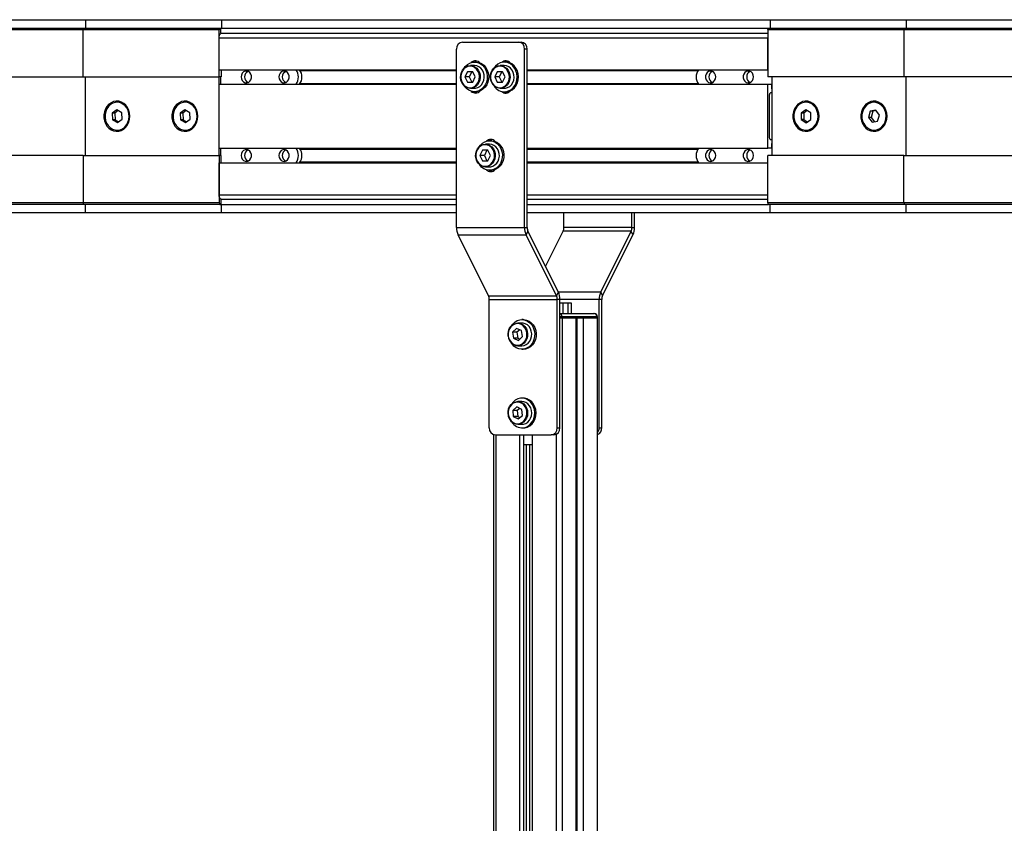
# Model space of a CAD drawing. Header units: millimetres. Extents: x 0 to 420, y 0 to 297.
# Tile 15 of 36: x 160 to 188, y 218 to 241. Entities that reach past the tile are written whole.
import ezdxf

# ---------------------------------------------------------------- set-up
doc = ezdxf.new("R2010")
doc.units = ezdxf.units.MM

msp = doc.modelspace()

# ---------------------------------------------------------------- linework, layer by layer
at = {"color": 7, "linetype": 'Continuous', "lineweight": 25}
for p, q in [((158.00184, 241.48329), (161.57309, 241.48329)), ((158.00184, 241.24329), (161.52684, 241.24329)), ((161.52684, 241.24329), (161.50184, 241.19329)), ((161.52684, 241.24329), (165.42396, 241.24329)), ((161.57309, 241.48329), (161.57309, 241.24329)), ((161.57309, 241.48329), (165.47021, 241.48329)), ((165.42396, 241.24329), (165.39896, 241.19329)), ((165.42396, 241.24329), (165.44896, 241.24329)), ((165.44896, 241.09329), (165.44896, 241.24329)), ((165.44896, 241.24329), (181.14232, 241.24329)), ((165.47021, 241.48329), (165.47021, 241.24329)), ((165.47021, 241.48329), (181.18857, 241.48329)), ((181.11732, 241.19329), (181.14232, 241.24329)), ((181.14232, 241.24329), (185.03943, 241.24329)), ((181.18857, 241.48329), (181.18857, 241.24329)), ((181.18857, 241.48329), (185.08568, 241.48329)), ((185.01443, 241.19329), (185.03943, 241.24329)), ((185.03943, 241.24329), (191.51443, 241.24329)), ((185.08568, 241.48329), (185.08568, 241.24329)), ((185.08568, 241.48329), (191.51443, 241.48329)), ((161.50184, 241.19329), (158.00184, 241.19329)), ((161.50184, 239.84329), (161.50184, 241.19329)), ((165.39896, 241.19329), (161.50184, 241.19329)), ((165.39896, 239.84329), (165.39896, 241.19329)), ((165.39896, 240.96829), (181.11732, 240.96829)), ((165.39896, 240.05079), (165.39896, 240.96829)), ((165.44896, 241.09329), (181.11732, 241.09329)), ((181.11732, 241.19329), (181.11732, 239.84329)), ((185.01443, 241.19329), (181.11732, 241.19329)), ((181.11732, 240.05079), (181.11732, 240.96829)), ((185.01443, 241.19329), (185.01443, 239.84329)), ((191.51443, 241.19329), (185.01443, 241.19329)), ((172.37665, 240.84329), (173.9788, 240.84329)), ((173.9788, 240.84329), (174.0538, 240.84329)), ((172.20345, 235.53042), (172.20345, 240.64329)), ((174.152, 235.53042), (174.152, 240.64329)), ((174.227, 240.64329), (174.152, 240.64329)), ((174.227, 235.53042), (174.227, 240.64329)), ((172.71554, 240.16829), (172.59804, 240.16829)), ((172.75554, 240.26829), (172.71554, 240.26829)), ((173.57074, 240.16829), (173.45324, 240.16829)), ((173.61074, 240.26829), (173.57074, 240.26829)), ((158.00184, 239.84329), (161.50184, 239.84329)), ((161.50184, 239.84329), (165.39896, 239.84329)), ((161.55934, 239.84329), (161.55934, 237.59329)), ((165.3915, 239.84329), (165.3915, 237.59329)), ((165.39896, 240.05079), (172.20345, 240.05079)), ((165.45646, 239.84329), (165.39896, 239.84329)), ((165.4415, 239.84329), (165.4415, 239.63579)), ((165.45646, 240.05079), (165.45646, 239.84329)), ((167.72147, 240.02829), (172.20345, 240.02829)), ((172.51554, 239.99329), (172.44054, 239.84329)), ((172.44054, 239.84329), (172.51554, 239.69329)), ((172.56554, 239.84329), (172.44054, 239.84329)), ((172.66554, 239.99329), (172.51554, 239.99329)), ((172.64054, 239.99329), (172.56554, 239.84329)), ((172.56554, 239.84329), (172.64054, 239.69329)), ((172.74054, 239.84329), (172.66554, 239.99329)), ((172.66554, 239.69329), (172.74054, 239.84329)), ((173.37074, 239.99329), (173.29574, 239.84329)), ((173.29574, 239.84329), (173.37074, 239.69329)), ((173.42074, 239.84329), (173.29574, 239.84329)), ((173.52074, 239.99329), (173.37074, 239.99329)), ((173.49574, 239.99329), (173.42074, 239.84329)), ((173.42074, 239.84329), (173.49574, 239.69329)), ((173.59574, 239.84329), (173.52074, 239.99329)), ((173.52074, 239.69329), (173.59574, 239.84329)), ((174.227, 240.05079), (181.11732, 240.05079)), ((174.227, 240.02829), (179.1198, 240.02829)), ((185.01443, 239.84329), (181.11732, 239.84329)), ((181.23977, 239.84329), (181.23977, 237.59329)), ((191.51443, 239.84329), (185.01443, 239.84329)), ((185.07193, 239.84329), (185.07193, 237.59329)), ((165.39896, 237.80079), (165.39896, 239.63579)), ((165.39896, 239.63579), (172.20345, 239.63579)), ((165.39896, 239.63579), (165.50646, 239.63579)), ((165.50646, 239.63579), (172.20345, 239.63579)), ((167.72147, 239.65829), (172.20345, 239.65829)), ((172.51554, 239.69329), (172.66554, 239.69329)), ((173.37074, 239.69329), (173.52074, 239.69329)), ((174.227, 239.65829), (179.1198, 239.65829)), ((174.227, 239.63579), (181.11732, 239.63579)), ((174.227, 239.63579), (181.22482, 239.63579)), ((181.11732, 237.80079), (181.11732, 239.63579)), ((181.11732, 239.63579), (181.22482, 239.63579)), ((181.22482, 239.63579), (181.22482, 239.49829)), ((172.59804, 239.51829), (172.71554, 239.51829)), ((172.71554, 239.41829), (172.75554, 239.41829)), ((173.45324, 239.51829), (173.57074, 239.51829)), ((173.57074, 239.41829), (173.61074, 239.41829)), ((181.16732, 238.13829), (181.16732, 239.29829)), ((181.21732, 239.39829), (181.23977, 239.39829)), ((181.22482, 239.51829), (181.23977, 239.51829)), ((181.22482, 239.49829), (181.23977, 239.49829)), ((162.48492, 239.11829), (162.47492, 239.11829)), ((164.43348, 239.11829), (164.42348, 239.11829)), ((182.22405, 239.11829), (182.21405, 239.11829)), ((184.17261, 239.11829), (184.16261, 239.11829)), ((162.46611, 238.90276), (162.33216, 238.80171)), ((162.33216, 238.80171), (162.34097, 238.61724)), ((162.40716, 238.80171), (162.33216, 238.80171)), ((162.50837, 238.87807), (162.40716, 238.80171)), ((162.40716, 238.80171), (162.41597, 238.61724)), ((162.60887, 238.81934), (162.46611, 238.90276)), ((162.61768, 238.63487), (162.60887, 238.81934)), ((164.41466, 238.90276), (164.28072, 238.80171)), ((164.28072, 238.80171), (164.28953, 238.61724)), ((164.35572, 238.80171), (164.28072, 238.80171)), ((164.45693, 238.87807), (164.35572, 238.80171)), ((164.35572, 238.80171), (164.36453, 238.61724)), ((164.55742, 238.81934), (164.41466, 238.90276)), ((164.56624, 238.63487), (164.55742, 238.81934)), ((182.21083, 238.90301), (182.0739, 238.80743)), ((182.0739, 238.80743), (182.07712, 238.62271)), ((182.1489, 238.80743), (182.0739, 238.80743)), ((182.25007, 238.87805), (182.1489, 238.80743)), ((182.1489, 238.80743), (182.15212, 238.62271)), ((182.35097, 238.81387), (182.21083, 238.90301)), ((182.35419, 238.62916), (182.35097, 238.81387)), ((184.05875, 238.85883), (184.00527, 238.6847)), ((184.21608, 238.89242), (184.05875, 238.85883)), ((184.13375, 238.85883), (184.05875, 238.85883)), ((184.13375, 238.85883), (184.08027, 238.6847)), ((184.2263, 238.87859), (184.13375, 238.85883)), ((184.31994, 238.75188), (184.21608, 238.89242)), ((184.26646, 238.57775), (184.31994, 238.75188)), ((162.34097, 238.61724), (162.48373, 238.53382)), ((162.41597, 238.61724), (162.34097, 238.61724)), ((162.41597, 238.61724), (162.51647, 238.55852)), ((162.48373, 238.53382), (162.61768, 238.63487)), ((164.28953, 238.61724), (164.43229, 238.53382)), ((164.36453, 238.61724), (164.28953, 238.61724)), ((164.36453, 238.61724), (164.46503, 238.55852)), ((164.43229, 238.53382), (164.56624, 238.63487)), ((182.07712, 238.62271), (182.21727, 238.53358)), ((182.15212, 238.62271), (182.07712, 238.62271)), ((182.15212, 238.62271), (182.25303, 238.55854)), ((182.21727, 238.53358), (182.35419, 238.62916)), ((184.00527, 238.6847), (184.10913, 238.54416)), ((184.08027, 238.6847), (184.00527, 238.6847)), ((184.08027, 238.6847), (184.17391, 238.55799)), ((184.10913, 238.54416), (184.26646, 238.57775)), ((162.47492, 238.31829), (162.48492, 238.31829)), ((164.42348, 238.31829), (164.43348, 238.31829)), ((182.21405, 238.31829), (182.22405, 238.31829)), ((184.16261, 238.31829), (184.17261, 238.31829)), ((173.14855, 237.91829), (173.03105, 237.91829)), ((173.18855, 238.01829), (173.14855, 238.01829)), ((181.23977, 238.03829), (181.21732, 238.03829)), ((181.23977, 237.93829), (181.22482, 237.93829)), ((181.22482, 237.93829), (181.22482, 237.80079)), ((181.23977, 237.91829), (181.22482, 237.91829)), ((161.50184, 237.59329), (158.00184, 237.59329)), ((161.50184, 237.59329), (161.50184, 236.24329)), ((161.50184, 237.59329), (165.39896, 237.59329)), ((165.39896, 237.80079), (172.20345, 237.80079)), ((165.39896, 237.59329), (165.39896, 236.24329)), ((165.45646, 237.59329), (165.39896, 237.59329)), ((165.4415, 237.80079), (165.4415, 237.59329)), ((165.45646, 237.38579), (165.45646, 237.59329)), ((167.72147, 237.77829), (172.20345, 237.77829)), ((172.94855, 237.74329), (172.87355, 237.59329)), ((172.87355, 237.59329), (172.94855, 237.44329)), ((172.99855, 237.59329), (172.87355, 237.59329)), ((173.09855, 237.74329), (172.94855, 237.74329)), ((173.07355, 237.74329), (172.99855, 237.59329)), ((172.99855, 237.59329), (173.07355, 237.44329)), ((173.17355, 237.59329), (173.09855, 237.74329)), ((173.09855, 237.44329), (173.17355, 237.59329)), ((174.227, 237.80079), (181.11732, 237.80079)), ((174.227, 237.77829), (179.1198, 237.77829)), ((181.22482, 237.80079), (181.11732, 237.80079)), ((181.11732, 236.24329), (181.11732, 237.59329)), ((185.01443, 237.59329), (181.11732, 237.59329)), ((185.01443, 236.24329), (185.01443, 237.59329)), ((185.01443, 237.59329), (191.51443, 237.59329)), ((165.39896, 236.46829), (165.39896, 237.38579)), ((165.39896, 237.38579), (172.20345, 237.38579)), ((167.72147, 237.40829), (172.20345, 237.40829)), ((172.94855, 237.44329), (173.09855, 237.44329)), ((174.227, 237.40829), (179.1198, 237.40829)), ((174.227, 237.38579), (181.11732, 237.38579)), ((181.11732, 236.46829), (181.11732, 237.38579)), ((173.03105, 237.26829), (173.14855, 237.26829)), ((173.14855, 237.16829), (173.18855, 237.16829)), ((165.39896, 236.46829), (172.20345, 236.46829)), ((174.227, 236.46829), (181.11732, 236.46829)), ((158.00184, 236.24329), (161.50184, 236.24329)), ((161.52684, 236.19329), (158.00184, 236.19329)), ((161.50184, 236.24329), (165.39896, 236.24329)), ((161.52684, 236.19329), (161.50184, 236.24329)), ((165.42396, 236.19329), (161.52684, 236.19329)), ((161.57309, 235.95329), (161.57309, 236.19329)), ((165.39896, 236.24329), (165.42396, 236.19329)), ((165.42396, 236.19329), (165.44896, 236.19329)), ((165.44896, 236.34329), (165.44896, 236.19329)), ((165.44896, 236.34329), (172.20345, 236.34329)), ((165.44896, 236.19329), (172.20345, 236.19329)), ((165.47021, 235.95329), (165.47021, 236.19329)), ((174.227, 236.34329), (181.11732, 236.34329)), ((174.227, 236.19329), (181.14232, 236.19329)), ((181.11732, 236.24329), (185.01443, 236.24329)), ((181.14232, 236.19329), (181.11732, 236.24329)), ((185.03943, 236.19329), (181.14232, 236.19329)), ((181.18857, 235.95329), (181.18857, 236.19329)), ((185.01443, 236.24329), (191.51443, 236.24329)), ((185.01443, 236.24329), (185.03943, 236.19329)), ((191.51443, 236.19329), (185.03943, 236.19329)), ((185.08568, 235.95329), (185.08568, 236.19329)), ((161.57309, 235.95329), (158.00184, 235.95329)), ((165.47021, 235.95329), (161.57309, 235.95329)), ((172.20345, 235.95329), (165.47021, 235.95329)), ((181.18857, 235.95329), (174.227, 235.95329)), ((175.27845, 235.53042), (175.27845, 235.95329)), ((177.227, 235.53042), (177.227, 235.95329)), ((177.302, 235.53042), (177.302, 235.95329)), ((185.08568, 235.95329), (181.18857, 235.95329)), ((191.51443, 235.95329), (185.08568, 235.95329)), ((172.20345, 235.53042), (174.152, 235.53042)), ((172.24738, 235.31829), (174.19594, 235.31829)), ((173.11898, 233.57509), (172.24738, 235.31829)), ((174.152, 235.53042), (174.227, 235.53042)), ((174.24897, 235.42436), (174.19594, 235.31829)), ((175.06754, 233.57509), (174.19594, 235.31829)), ((175.12057, 233.68116), (174.24897, 235.42436)), ((174.75272, 234.41685), (175.25648, 235.42436)), ((177.20504, 235.42436), (175.25648, 235.42436)), ((177.227, 235.53042), (175.27845, 235.53042)), ((176.33344, 233.68116), (177.20504, 235.42436)), ((176.38647, 233.57509), (177.25807, 235.31829)), ((177.25807, 235.31829), (177.20504, 235.42436)), ((177.227, 235.53042), (177.302, 235.53042)), ((175.06754, 233.57509), (175.12057, 233.68116)), ((176.33344, 233.68116), (175.12057, 233.68116)), ((176.33344, 233.68116), (176.38647, 233.57509)), ((173.11898, 233.57509), (175.06754, 233.57509)), ((173.14095, 233.46903), (175.0895, 233.46903)), ((173.14095, 229.79329), (173.14095, 233.46903)), ((175.1645, 233.46903), (175.0895, 233.46903)), ((175.0895, 229.79329), (175.0895, 233.46903)), ((175.1645, 229.79329), (175.1645, 233.46903)), ((176.2895, 233.46903), (175.1645, 233.46903)), ((175.1645, 233.36829), (175.25258, 233.36829)), ((175.25258, 233.36829), (175.25258, 233.06979)), ((175.25258, 233.36829), (175.38918, 233.36829)), ((175.38918, 233.36829), (175.38918, 233.06979)), ((175.38918, 233.36829), (175.48918, 233.36829)), ((175.48918, 233.36829), (175.48918, 233.06979)), ((176.3645, 233.46903), (176.2895, 233.46903)), ((176.2895, 229.79329), (176.2895, 233.46903)), ((176.3645, 229.79329), (176.3645, 233.46903)), ((175.1645, 233.06979), (176.1404, 233.06979)), ((176.1404, 233.06979), (176.14375, 233.06979)), ((174.07522, 232.79329), (173.95772, 232.79329)), ((174.11522, 232.89329), (174.07522, 232.89329)), ((175.227, 232.96979), (175.1645, 232.96979)), ((175.227, 232.94479), (175.1645, 232.94479)), ((175.1645, 232.94479), (175.227, 232.94479)), ((175.227, 232.96979), (175.227, 232.94479)), ((176.227, 232.96979), (175.227, 232.96979)), ((175.227, 232.94479), (176.227, 232.94479)), ((175.227, 232.94479), (175.62325, 232.94479)), ((175.227, 232.94479), (175.227, 207.69479)), ((175.62325, 232.94479), (175.62325, 207.69479)), ((175.64456, 232.94479), (175.64456, 207.69479)), ((175.83075, 232.94479), (175.83075, 207.69479)), ((175.83075, 232.94479), (176.227, 232.94479)), ((176.227, 232.94479), (176.227, 232.96979)), ((176.24375, 232.96979), (176.227, 232.96979)), ((176.24375, 232.94479), (176.227, 232.94479)), ((176.227, 232.94479), (176.24375, 232.94479)), ((176.227, 232.94479), (176.227, 207.69479)), ((176.24375, 232.94479), (176.24375, 232.96979)), ((176.24375, 207.69479), (176.24375, 232.94479)), ((173.92488, 232.63901), (173.80952, 232.5283)), ((173.80952, 232.5283), (173.83486, 232.35759)), ((173.93452, 232.5283), (173.80952, 232.5283)), ((174.06559, 232.579), (173.92488, 232.63901)), ((174.01142, 232.6021), (173.93452, 232.5283)), ((173.93452, 232.5283), (173.95986, 232.35759)), ((174.09093, 232.40828), (174.06559, 232.579)), ((173.83486, 232.35759), (173.97557, 232.29758)), ((173.95986, 232.35759), (173.83486, 232.35759)), ((173.95986, 232.35759), (174.01403, 232.33449)), ((173.97557, 232.29758), (174.09093, 232.40828)), ((173.95772, 232.14329), (174.07522, 232.14329)), ((174.07522, 232.04329), (174.11522, 232.04329)), ((174.07522, 230.54329), (173.95772, 230.54329)), ((174.11522, 230.64329), (174.07522, 230.64329)), ((173.93409, 230.39049), (173.81301, 230.28826)), ((173.81301, 230.28826), (173.82914, 230.11606)), ((173.93801, 230.28826), (173.81301, 230.28826)), ((174.07131, 230.32053), (173.93409, 230.39049)), ((174.01203, 230.35075), (173.93801, 230.28826)), ((173.93801, 230.28826), (173.95414, 230.11606)), ((174.08744, 230.14833), (174.07131, 230.32053)), ((173.82914, 230.11606), (173.96636, 230.04609)), ((173.95414, 230.11606), (173.82914, 230.11606)), ((173.95414, 230.11606), (174.01342, 230.08583)), ((173.96636, 230.04609), (174.08744, 230.14833)), ((173.95772, 229.89329), (174.07522, 229.89329)), ((174.07522, 229.79329), (174.11522, 229.79329)), ((175.0895, 229.79329), (175.1645, 229.79329)), ((176.2895, 229.79329), (176.3645, 229.79329)), ((173.2617, 229.60268), (173.2617, 207.69479)), ((173.31415, 229.59329), (174.9163, 229.59329)), ((173.3242, 229.59329), (173.3242, 207.69479)), ((174.01052, 229.59329), (174.01052, 207.69479)), ((174.11802, 229.59329), (174.11802, 207.69479)), ((174.36992, 229.59329), (174.36992, 207.69479)), ((174.9913, 229.59329), (174.9163, 229.59329)), ((175.05625, 229.60789), (175.05625, 207.69479)), ((174.11802, 229.31829), (174.36992, 229.31829)), ((174.19788, 229.31829), (174.19788, 207.69479)), ((174.28896, 229.31829), (174.28896, 207.69479))]:
    msp.add_line(p, q, dxfattribs=at)
at = {"color": 7, "linetype": 'Continuous', "lineweight": 25, "flags": 128}
for points in [[(165.39896, 240.96829), (165.40016, 240.99268), (165.40371, 241.01613), (165.40949, 241.03774), (165.41726, 241.05668), (165.42673, 241.07223), (165.43754, 241.08378), (165.44926, 241.09089), (165.46146, 241.09329)], [(172.59804, 240.16829), (172.66295, 240.15953), (172.72436, 240.13372), (172.77895, 240.09226), (172.8238, 240.03737), (172.85648, 239.97202), (172.87522, 239.89973), (172.87902, 239.8244), (172.86767, 239.75008), (172.84179, 239.68079), (172.80276, 239.62026), (172.7527, 239.57176), (172.6943, 239.53789), (172.63071, 239.52049), (172.56536, 239.52049), (172.50177, 239.53789), (172.44337, 239.57176), (172.39331, 239.62026), (172.35429, 239.68079), (172.3284, 239.75008), (172.31705, 239.8244), (172.32085, 239.89973), (172.3396, 239.97202), (172.37227, 240.03737), (172.41712, 240.09226), (172.47172, 240.13372), (172.53313, 240.15953), (172.59804, 240.16829)], [(172.59054, 240.15329), (172.52629, 240.14428), (172.46577, 240.11778), (172.41251, 240.07533), (172.36959, 240.01939), (172.33952, 239.95322), (172.32403, 239.88066), (172.32403, 239.80593), (172.33952, 239.73336), (172.36959, 239.66719), (172.41251, 239.61125), (172.46577, 239.5688), (172.52629, 239.5423), (172.59054, 239.53329), (172.65479, 239.5423), (172.7153, 239.5688), (172.742, 239.58734)], [(172.41743, 240.09255), (172.45248, 240.14055), (172.51175, 240.1972), (172.57993, 240.23839), (172.65403, 240.26232), (172.73082, 240.26793), (172.80695, 240.25498), (172.87908, 240.22403), (172.94406, 240.17645), (172.99905, 240.11431), (173.04166, 240.04032), (173.07001, 239.95772), (173.08286, 239.87012), (173.07967, 239.78135), (173.06056, 239.69529), (173.02637, 239.61569), (172.97859, 239.54604), (172.91932, 239.48938), (172.85115, 239.44819), (172.77704, 239.42427), (172.70025, 239.41866), (172.62413, 239.43161), (172.552, 239.46255), (172.48702, 239.51013), (172.43202, 239.57227), (172.41743, 239.59403)], [(172.71532, 240.26829), (172.76284, 240.29539), (172.78221, 240.30133)], [(172.71554, 239.51829), (172.74821, 239.52049), (172.8118, 239.53789), (172.8702, 239.57176), (172.92026, 239.62026), (172.95929, 239.68079), (172.98517, 239.75008), (172.99652, 239.8244), (172.99272, 239.89973), (172.97398, 239.97202), (172.9413, 240.03737), (172.89645, 240.09226), (172.84186, 240.13372), (172.78045, 240.15953), (172.71554, 240.16829)], [(172.75554, 240.26829), (172.77082, 240.26793), (172.84695, 240.25498), (172.91908, 240.22403), (172.98406, 240.17645), (173.03905, 240.11431), (173.08166, 240.04032), (173.11001, 239.95772), (173.12286, 239.87012), (173.11967, 239.78135), (173.10056, 239.69529), (173.06637, 239.61569), (173.01859, 239.54604), (172.95932, 239.48938), (172.89115, 239.44819), (172.81704, 239.42427), (172.75554, 239.41829)], [(173.45324, 240.16829), (173.51815, 240.15953), (173.57956, 240.13372), (173.63415, 240.09226), (173.679, 240.03737), (173.71168, 239.97202), (173.73042, 239.89973), (173.73422, 239.8244), (173.72287, 239.75008), (173.69699, 239.68079), (173.65796, 239.62026), (173.6079, 239.57176), (173.5495, 239.53789), (173.48591, 239.52049), (173.42056, 239.52049), (173.35697, 239.53789), (173.29857, 239.57176), (173.24851, 239.62026), (173.20949, 239.68079), (173.1836, 239.75008), (173.17226, 239.8244), (173.17605, 239.89973), (173.1948, 239.97202), (173.22747, 240.03737), (173.27232, 240.09226), (173.32692, 240.13372), (173.38833, 240.15953), (173.45324, 240.16829)], [(173.44574, 240.15329), (173.38149, 240.14428), (173.32097, 240.11778), (173.26771, 240.07533), (173.22479, 240.01939), (173.19472, 239.95322), (173.17923, 239.88066), (173.17923, 239.80593), (173.19472, 239.73336), (173.22479, 239.66719), (173.26771, 239.61125), (173.32097, 239.5688), (173.38149, 239.5423), (173.44574, 239.53329), (173.50999, 239.5423), (173.5705, 239.5688), (173.5972, 239.58734)], [(173.6145, 239.42131), (173.68952, 239.44103), (173.75936, 239.47834), (173.82095, 239.5316), (173.8716, 239.59848), (173.90911, 239.67606), (173.93182, 239.76095), (173.93876, 239.84944), (173.92961, 239.93766), (173.90478, 240.02175), (173.86534, 240.09805), (173.81304, 240.16321), (173.75014, 240.21439), (173.6794, 240.24935), (173.60391, 240.26656), (173.52697, 240.26528), (173.45195, 240.24555), (173.38212, 240.20824), (173.32053, 240.15498), (173.27263, 240.09255)], [(173.57074, 239.51829), (173.60341, 239.52049), (173.667, 239.53789), (173.7254, 239.57176), (173.77546, 239.62026), (173.81449, 239.68079), (173.84037, 239.75008), (173.85172, 239.8244), (173.84792, 239.89973), (173.82918, 239.97202), (173.7965, 240.03737), (173.75165, 240.09226), (173.69706, 240.13372), (173.63565, 240.15953), (173.57074, 240.16829)], [(173.58134, 240.26829), (173.62887, 240.29539), (173.64824, 240.30133)], [(173.61074, 239.41829), (173.6545, 239.42131), (173.72952, 239.44103), (173.79936, 239.47834), (173.86095, 239.5316), (173.9116, 239.59848), (173.94911, 239.67606), (173.97182, 239.76095), (173.97876, 239.84944), (173.96961, 239.93766), (173.94478, 240.02175), (173.90534, 240.09805), (173.85304, 240.16321), (173.79014, 240.21439), (173.7194, 240.24935), (173.64391, 240.26656), (173.61074, 240.26829)], [(166.0304, 239.84329), (166.03838, 239.78809), (166.06145, 239.73888), (166.0971, 239.70097), (166.14148, 239.67849), (166.18978, 239.67387), (166.23677, 239.68761), (166.27734, 239.71822), (166.30711, 239.76238), (166.32284, 239.81531), (166.32284, 239.87127), (166.30711, 239.9242), (166.27734, 239.96837), (166.23677, 239.99897), (166.18978, 240.01271), (166.14148, 240.00809), (166.0971, 239.98561), (166.06145, 239.94771), (166.03838, 239.89849), (166.0304, 239.84329)], [(167.11293, 239.84329), (167.12091, 239.78809), (167.14398, 239.73888), (167.17963, 239.70097), (167.22402, 239.67849), (167.27232, 239.67387), (167.3193, 239.68761), (167.35987, 239.71822), (167.38964, 239.76238), (167.40537, 239.81531), (167.40537, 239.87127), (167.38964, 239.9242), (167.35987, 239.96837), (167.3193, 239.99897), (167.27232, 240.01271), (167.22402, 240.00809), (167.17963, 239.98561), (167.14398, 239.94771), (167.12091, 239.89849), (167.11293, 239.84329)], [(179.62834, 239.84329), (179.62036, 239.89849), (179.5973, 239.94771), (179.56164, 239.98561), (179.51726, 240.00809), (179.46896, 240.01271), (179.42198, 239.99897), (179.3814, 239.96837), (179.35164, 239.9242), (179.3359, 239.87127), (179.3359, 239.81531), (179.35164, 239.76238), (179.3814, 239.71822), (179.42198, 239.68761), (179.46896, 239.67387), (179.51726, 239.67849), (179.56164, 239.70097), (179.5973, 239.73888), (179.62036, 239.78809), (179.62834, 239.84329)], [(180.71087, 239.84329), (180.7029, 239.89849), (180.67983, 239.94771), (180.64417, 239.98561), (180.59979, 240.00809), (180.55149, 240.01271), (180.50451, 239.99897), (180.46394, 239.96837), (180.43417, 239.9242), (180.41843, 239.87127), (180.41843, 239.81531), (180.43417, 239.76238), (180.46394, 239.71822), (180.50451, 239.68761), (180.55149, 239.67387), (180.59979, 239.67849), (180.64417, 239.70097), (180.67983, 239.73888), (180.7029, 239.78809), (180.71087, 239.84329)], [(172.78221, 239.38525), (172.76284, 239.39119), (172.71532, 239.41829)], [(173.64824, 239.38525), (173.62887, 239.39119), (173.58134, 239.41829)], [(181.16732, 239.29829), (181.16828, 239.3178), (181.17112, 239.33656), (181.17574, 239.35385), (181.18196, 239.369), (181.18954, 239.38144), (181.19818, 239.39068), (181.20756, 239.39637), (181.21732, 239.39829)], [(162.84322, 238.71829), (162.83556, 238.80535), (162.81287, 238.88885), (162.77609, 238.96537), (162.72673, 239.03177), (162.6668, 239.08533), (162.59875, 239.12387), (162.52539, 239.1458), (162.4497, 239.15024), (162.37479, 239.13699), (162.30372, 239.10659), (162.2394, 239.0603), (162.18447, 239.00001), (162.14118, 238.92819), (162.11129, 238.84777), (162.09603, 238.76205), (162.09603, 238.67454), (162.11129, 238.58882), (162.14118, 238.5084), (162.18447, 238.43657), (162.2394, 238.37628), (162.30372, 238.32999), (162.37479, 238.2996), (162.4497, 238.28635), (162.52539, 238.29078), (162.59875, 238.31271), (162.6668, 238.35125), (162.72673, 238.40482), (162.77609, 238.47122), (162.81287, 238.54773), (162.83556, 238.63123), (162.84322, 238.71829)], [(162.28545, 239.05316), (162.22754, 238.9983), (162.18119, 238.93035), (162.14858, 238.85248), (162.13123, 238.76834), (162.12995, 238.68185), (162.1448, 238.59708), (162.17508, 238.51796), (162.21939, 238.44822), (162.27564, 238.39111), (162.34121, 238.34929), (162.41304, 238.32473), (162.48775, 238.31857), (162.56187, 238.3311), (162.63192, 238.36173), (162.69463, 238.40904), (162.74707, 238.47081), (162.78678, 238.54415), (162.81191, 238.62563), (162.82128, 238.71145), (162.81445, 238.79758), (162.79175, 238.88001), (162.75424, 238.95488), (162.70366, 239.01868), (162.64239, 239.06844), (162.57329, 239.10183), (162.49959, 239.11728), (162.42473, 239.11407), (162.35222, 239.09236), (162.28545, 239.05316)], [(162.48492, 238.31829), (162.49775, 238.31857), (162.57187, 238.3311), (162.64192, 238.36173), (162.70463, 238.40904), (162.75707, 238.47081), (162.79678, 238.54415), (162.82191, 238.62563), (162.83128, 238.71145), (162.82445, 238.79758), (162.80175, 238.88001), (162.76424, 238.95488), (162.71366, 239.01868), (162.65239, 239.06844), (162.58329, 239.10183), (162.50959, 239.11728), (162.48492, 239.11829)], [(164.79178, 238.71829), (164.78411, 238.80535), (164.76143, 238.88885), (164.72465, 238.96537), (164.67528, 239.03177), (164.61535, 239.08533), (164.54731, 239.12387), (164.47394, 239.1458), (164.39825, 239.15024), (164.32334, 239.13699), (164.25227, 239.10659), (164.18796, 239.0603), (164.13303, 239.00001), (164.08973, 238.92819), (164.05985, 238.84777), (164.04459, 238.76205), (164.04459, 238.67454), (164.05985, 238.58882), (164.08973, 238.5084), (164.13303, 238.43657), (164.18796, 238.37628), (164.25227, 238.32999), (164.32334, 238.2996), (164.39825, 238.28635), (164.47394, 238.29078), (164.54731, 238.31271), (164.61535, 238.35125), (164.67528, 238.40482), (164.72465, 238.47122), (164.76143, 238.54773), (164.78411, 238.63123), (164.79178, 238.71829)], [(164.23401, 239.05316), (164.1761, 238.9983), (164.12975, 238.93035), (164.09714, 238.85248), (164.07979, 238.76834), (164.07851, 238.68185), (164.09335, 238.59708), (164.12364, 238.51796), (164.16794, 238.44822), (164.2242, 238.39111), (164.28977, 238.34929), (164.36159, 238.32473), (164.43631, 238.31857), (164.51043, 238.3311), (164.58048, 238.36173), (164.64319, 238.40904), (164.69562, 238.47081), (164.73533, 238.54415), (164.76046, 238.62563), (164.76984, 238.71145), (164.76301, 238.79758), (164.74031, 238.88001), (164.7028, 238.95488), (164.65222, 239.01868), (164.59095, 239.06844), (164.52185, 239.10183), (164.44815, 239.11728), (164.37329, 239.11407), (164.30078, 239.09236), (164.23401, 239.05316)], [(164.43348, 238.31829), (164.44631, 238.31857), (164.52043, 238.3311), (164.59048, 238.36173), (164.65319, 238.40904), (164.70562, 238.47081), (164.74533, 238.54415), (164.77046, 238.62563), (164.77984, 238.71145), (164.77301, 238.79758), (164.75031, 238.88001), (164.7128, 238.95488), (164.66222, 239.01868), (164.60095, 239.06844), (164.53185, 239.10183), (164.45815, 239.11728), (164.43348, 239.11829)], [(182.5886, 238.71829), (182.58094, 238.80535), (182.55825, 238.88885), (182.52147, 238.96537), (182.4721, 239.03177), (182.41217, 239.08533), (182.34413, 239.12387), (182.27077, 239.1458), (182.19508, 239.15024), (182.12016, 239.13699), (182.0491, 239.10659), (181.98478, 239.0603), (181.92985, 239.00001), (181.88656, 238.92819), (181.85667, 238.84777), (181.84141, 238.76205), (181.84141, 238.67454), (181.85667, 238.58882), (181.88656, 238.5084), (181.92985, 238.43657), (181.98478, 238.37628), (182.0491, 238.32999), (182.12016, 238.2996), (182.19508, 238.28635), (182.27077, 238.29078), (182.34413, 238.31271), (182.41217, 238.35125), (182.4721, 238.40482), (182.52147, 238.47122), (182.55825, 238.54773), (182.58094, 238.63123), (182.5886, 238.71829)], [(182.38118, 239.06866), (182.31204, 239.10195), (182.23832, 239.11731), (182.16347, 239.11401), (182.09098, 239.0922), (182.02425, 239.05291), (181.96639, 238.99797), (181.92011, 238.92996), (181.88758, 238.85205), (181.87031, 238.76789), (181.86911, 238.6814), (181.88405, 238.59664), (181.91441, 238.51757), (181.95878, 238.44789), (182.01509, 238.39084), (182.08071, 238.34911), (182.15255, 238.32465), (182.22728, 238.31858), (182.30138, 238.33121), (182.3714, 238.36194), (182.43406, 238.40933), (182.48644, 238.47117), (182.52608, 238.54456), (182.55113, 238.62608), (182.56041, 238.7119), (182.55351, 238.79803), (182.53072, 238.88043), (182.49314, 238.95525), (182.4425, 239.01898), (182.38118, 239.06866)], [(182.22405, 238.31829), (182.23728, 238.31858), (182.31138, 238.33121), (182.3814, 238.36194), (182.44406, 238.40933), (182.49644, 238.47117), (182.53608, 238.54456), (182.56113, 238.62608), (182.57041, 238.7119), (182.56351, 238.79803), (182.54072, 238.88043), (182.50314, 238.95525), (182.4525, 239.01898), (182.39118, 239.06866)], [(184.53716, 238.71829), (184.52949, 238.80535), (184.50681, 238.88885), (184.47003, 238.96537), (184.42066, 239.03177), (184.36073, 239.08533), (184.29269, 239.12387), (184.21932, 239.1458), (184.14363, 239.15024), (184.06872, 239.13699), (183.99765, 239.10659), (183.93334, 239.0603), (183.87841, 239.00001), (183.83511, 238.92819), (183.80523, 238.84777), (183.78997, 238.76205), (183.78997, 238.67454), (183.80523, 238.58882), (183.83511, 238.5084), (183.87841, 238.43657), (183.93334, 238.37628), (183.99765, 238.32999), (184.06872, 238.2996), (184.14363, 238.28635), (184.21932, 238.29078), (184.29269, 238.31271), (184.36073, 238.35125), (184.42066, 238.40482), (184.47003, 238.47122), (184.50681, 238.54773), (184.52949, 238.63123), (184.53716, 238.71829)], [(184.09962, 239.11163), (184.02787, 239.0868), (183.96241, 239.04473), (183.90632, 238.98741), (183.86221, 238.9175), (183.83215, 238.83828), (183.81754, 238.75344), (183.81906, 238.66697), (183.83665, 238.58289), (183.86947, 238.50514), (183.91601, 238.43736), (183.97407, 238.38272), (184.04096, 238.34377), (184.11353, 238.32233), (184.18839, 238.3194), (184.26205, 238.33513), (184.33106, 238.36877), (184.39219, 238.41876), (184.44259, 238.48275), (184.47989, 238.55775), (184.50236, 238.64027), (184.50894, 238.72643), (184.49933, 238.81221), (184.47398, 238.8936), (184.43406, 238.96679), (184.38145, 239.02836), (184.31861, 239.07543), (184.24847, 239.10581), (184.17432, 239.11806), (184.09962, 239.11163)], [(184.17261, 238.31829), (184.19839, 238.3194), (184.27205, 238.33513), (184.34106, 238.36877), (184.40219, 238.41876), (184.45259, 238.48275), (184.48989, 238.55775), (184.51236, 238.64027), (184.51894, 238.72643), (184.50933, 238.81221), (184.48398, 238.8936), (184.44406, 238.96679), (184.39145, 239.02836), (184.32861, 239.07543), (184.25847, 239.10581), (184.18432, 239.11806), (184.17261, 239.11829)], [(181.21732, 238.03829), (181.20756, 238.04021), (181.19818, 238.0459), (181.18954, 238.05515), (181.18196, 238.06758), (181.17574, 238.08274), (181.17112, 238.10002), (181.16828, 238.11878), (181.16732, 238.13829)], [(173.03105, 237.91829), (173.09596, 237.90953), (173.15737, 237.88372), (173.21197, 237.84226), (173.25681, 237.78737), (173.28949, 237.72202), (173.30823, 237.64973), (173.31203, 237.5744), (173.30068, 237.50008), (173.2748, 237.43079), (173.23578, 237.37026), (173.18571, 237.32176), (173.12731, 237.28789), (173.06373, 237.27049), (172.99837, 237.27049), (172.93479, 237.28789), (172.87639, 237.32176), (172.82632, 237.37026), (172.7873, 237.43079), (172.76142, 237.50008), (172.75007, 237.5744), (172.75387, 237.64973), (172.77261, 237.72202), (172.80529, 237.78737), (172.85013, 237.84226), (172.90473, 237.88372), (172.96614, 237.90953), (173.03105, 237.91829)], [(173.02355, 237.90329), (172.9593, 237.89428), (172.89879, 237.86778), (172.84552, 237.82533), (172.80261, 237.76939), (172.77253, 237.70322), (172.75704, 237.63066), (172.75704, 237.55593), (172.77253, 237.48336), (172.80261, 237.41719), (172.84552, 237.36125), (172.89879, 237.3188), (172.9593, 237.2923), (173.02355, 237.28329), (173.0878, 237.2923), (173.14831, 237.3188), (173.17502, 237.33734)], [(172.85044, 237.84255), (172.88549, 237.89055), (172.94476, 237.9472), (173.01294, 237.98839), (173.08704, 238.01232), (173.16384, 238.01793), (173.23996, 238.00498), (173.31209, 237.97403), (173.37707, 237.92645), (173.43206, 237.86431), (173.47467, 237.79032), (173.50302, 237.70772), (173.51588, 237.62012), (173.51268, 237.53135), (173.49357, 237.44529), (173.45938, 237.36569), (173.41161, 237.29604), (173.35234, 237.23938), (173.28416, 237.19819), (173.21006, 237.17427), (173.13326, 237.16866), (173.05714, 237.18161), (172.98501, 237.21255), (172.92003, 237.26013), (172.86503, 237.32227), (172.85044, 237.34403)], [(173.14833, 238.01829), (173.19586, 238.04539), (173.21522, 238.05133)], [(173.14855, 237.26829), (173.18123, 237.27049), (173.24481, 237.28789), (173.30321, 237.32176), (173.35328, 237.37026), (173.3923, 237.43079), (173.41818, 237.50008), (173.42953, 237.5744), (173.42573, 237.64973), (173.40699, 237.72202), (173.37431, 237.78737), (173.32947, 237.84226), (173.27487, 237.88372), (173.21346, 237.90953), (173.14855, 237.91829)], [(173.18855, 238.01829), (173.20384, 238.01793), (173.27996, 238.00498), (173.35209, 237.97403), (173.41707, 237.92645), (173.47206, 237.86431), (173.51467, 237.79032), (173.54302, 237.70772), (173.55588, 237.62012), (173.55268, 237.53135), (173.53357, 237.44529), (173.49938, 237.36569), (173.45161, 237.29604), (173.39234, 237.23938), (173.32416, 237.19819), (173.25006, 237.17427), (173.18855, 237.16829)], [(166.0304, 237.59329), (166.03838, 237.53809), (166.06145, 237.48888), (166.0971, 237.45097), (166.14148, 237.42849), (166.18978, 237.42387), (166.23677, 237.43761), (166.27734, 237.46822), (166.30711, 237.51238), (166.32284, 237.56531), (166.32284, 237.62127), (166.30711, 237.6742), (166.27734, 237.71837), (166.23677, 237.74897), (166.18978, 237.76271), (166.14148, 237.75809), (166.0971, 237.73561), (166.06145, 237.69771), (166.03838, 237.64849), (166.0304, 237.59329)], [(167.11293, 237.59329), (167.12091, 237.53809), (167.14398, 237.48888), (167.17963, 237.45097), (167.22402, 237.42849), (167.27232, 237.42387), (167.3193, 237.43761), (167.35987, 237.46822), (167.38964, 237.51238), (167.40537, 237.56531), (167.40537, 237.62127), (167.38964, 237.6742), (167.35987, 237.71837), (167.3193, 237.74897), (167.27232, 237.76271), (167.22402, 237.75809), (167.17963, 237.73561), (167.14398, 237.69771), (167.12091, 237.64849), (167.11293, 237.59329)], [(179.62834, 237.59329), (179.62036, 237.64849), (179.5973, 237.69771), (179.56164, 237.73561), (179.51726, 237.75809), (179.46896, 237.76271), (179.42198, 237.74897), (179.3814, 237.71837), (179.35164, 237.6742), (179.3359, 237.62127), (179.3359, 237.56531), (179.35164, 237.51238), (179.3814, 237.46822), (179.42198, 237.43761), (179.46896, 237.42387), (179.51726, 237.42849), (179.56164, 237.45097), (179.5973, 237.48888), (179.62036, 237.53809), (179.62834, 237.59329)], [(180.71087, 237.59329), (180.7029, 237.64849), (180.67983, 237.69771), (180.64417, 237.73561), (180.59979, 237.75809), (180.55149, 237.76271), (180.50451, 237.74897), (180.46394, 237.71837), (180.43417, 237.6742), (180.41843, 237.62127), (180.41843, 237.56531), (180.43417, 237.51238), (180.46394, 237.46822), (180.50451, 237.43761), (180.55149, 237.42387), (180.59979, 237.42849), (180.64417, 237.45097), (180.67983, 237.48888), (180.7029, 237.53809), (180.71087, 237.59329)], [(173.21522, 237.13525), (173.19586, 237.14119), (173.14833, 237.16829)], [(165.46146, 236.34329), (165.44926, 236.34569), (165.43754, 236.35281), (165.42673, 236.36436), (165.41726, 236.3799), (165.40949, 236.39885), (165.40371, 236.42046), (165.40016, 236.44391), (165.39896, 236.46829)], [(173.68031, 232.41337), (173.67682, 232.48873), (173.68848, 232.56298), (173.71464, 232.63213), (173.75392, 232.69244), (173.80418, 232.74067), (173.86272, 232.77422), (173.92637, 232.79127), (173.95772, 232.79329)], [(174.11062, 232.71688), (174.0632, 232.74951), (174.00164, 232.77255), (173.93709, 232.77792), (173.8733, 232.76529), (173.81398, 232.7354), (173.76258, 232.68999), (173.72208, 232.6317), (173.69484, 232.5639), (173.68245, 232.49055), (173.68562, 232.41591)], [(173.77711, 232.71755), (173.81217, 232.76555), (173.87144, 232.8222), (173.93961, 232.86339), (174.01372, 232.88732), (174.09051, 232.89293), (174.16664, 232.87998), (174.23876, 232.84903), (174.30375, 232.80145), (174.35874, 232.73931), (174.40134, 232.66532), (174.42969, 232.58272), (174.44255, 232.49512), (174.43936, 232.40635), (174.42025, 232.32029), (174.38606, 232.24069), (174.33828, 232.17104), (174.27901, 232.11438), (174.21083, 232.07319), (174.13673, 232.04927), (174.05994, 232.04366), (173.98381, 232.05661), (173.91168, 232.08755), (173.8467, 232.13513), (173.79171, 232.19727), (173.77711, 232.21903)], [(173.95772, 232.79329), (173.99172, 232.79091), (174.05524, 232.77316), (174.1135, 232.73898), (174.16336, 232.6902), (174.20214, 232.62946), (174.22774, 232.56003), (174.23878, 232.48565), (174.23467, 232.41034), (174.21563, 232.33815), (174.18269, 232.27298), (174.13762, 232.21834), (174.08285, 232.17717), (174.02133, 232.1517), (173.95772, 232.14329)], [(174.07522, 232.14329), (174.13883, 232.1517), (174.20035, 232.17717), (174.25512, 232.21834), (174.30019, 232.27298), (174.33313, 232.33815), (174.35217, 232.41034), (174.35628, 232.48565), (174.34524, 232.56003), (174.31964, 232.62946), (174.28086, 232.6902), (174.231, 232.73898), (174.17274, 232.77316), (174.10922, 232.79091), (174.07522, 232.79329)], [(174.11522, 232.89329), (174.13051, 232.89293), (174.20664, 232.87998), (174.27876, 232.84903), (174.34375, 232.80145), (174.39874, 232.73931), (174.44134, 232.66532), (174.46969, 232.58272), (174.48255, 232.49512), (174.47936, 232.40635), (174.46025, 232.32029), (174.42606, 232.24069), (174.37828, 232.17104), (174.31901, 232.11438), (174.25083, 232.07319), (174.17673, 232.04927), (174.11522, 232.04329)], [(173.68562, 232.41591), (173.70416, 232.34431), (173.73701, 232.27992), (173.78225, 232.22647), (173.83724, 232.18708), (173.89881, 232.16403), (173.96336, 232.15866), (174.02715, 232.17129), (174.04662, 232.17896)], [(173.6779, 230.18333), (173.67846, 230.25879), (173.69408, 230.33206), (173.7239, 230.3992), (173.76634, 230.45659), (173.81909, 230.50113), (173.87932, 230.53043), (173.94377, 230.54289), (173.95772, 230.54329)], [(173.68331, 230.18494), (173.69798, 230.11216), (173.72731, 230.04554), (173.76959, 229.98896), (173.82237, 229.9457), (173.88258, 229.91829), (173.94672, 229.90832), (174.01107, 229.91636), (174.07188, 229.94194), (174.12561, 229.98359), (174.16916, 230.03888), (174.19998, 230.10459), (174.21629, 230.17691), (174.21713, 230.25164), (174.20247, 230.32443), (174.17314, 230.39105), (174.13086, 230.44763), (174.07808, 230.49088), (174.01787, 230.51829), (173.95373, 230.52827), (173.88938, 230.52023), (173.82857, 230.49464), (173.77483, 230.45299), (173.73129, 230.39771), (173.70047, 230.33199), (173.68416, 230.25967), (173.68331, 230.18494)], [(174.11899, 229.79631), (174.19401, 229.81603), (174.26385, 229.85334), (174.32544, 229.9066), (174.37609, 229.97348), (174.41359, 230.05106), (174.43631, 230.13595), (174.44325, 230.22444), (174.4341, 230.31266), (174.40926, 230.39675), (174.36983, 230.47305), (174.31752, 230.53821), (174.25463, 230.58939), (174.18389, 230.62435), (174.1084, 230.64156), (174.03146, 230.64028), (173.95644, 230.62055), (173.8866, 230.58324), (173.82501, 230.52998), (173.77711, 230.46755)], [(173.95772, 230.54329), (174.00897, 230.53786), (174.07142, 230.5156), (174.12773, 230.47731), (174.17488, 230.42506), (174.21032, 230.36166), (174.23214, 230.29053), (174.23917, 230.21551), (174.23103, 230.14063), (174.20815, 230.06995), (174.17178, 230.00726), (174.12386, 229.95595), (174.06698, 229.91878), (174.00422, 229.89776), (173.95772, 229.89329)], [(174.07522, 229.89329), (174.12172, 229.89776), (174.18448, 229.91878), (174.24136, 229.95595), (174.28928, 230.00726), (174.32565, 230.06995), (174.34853, 230.14063), (174.35667, 230.21551), (174.34964, 230.29053), (174.32782, 230.36166), (174.29238, 230.42506), (174.24523, 230.47731), (174.18892, 230.5156), (174.12647, 230.53786), (174.07522, 230.54329)], [(174.11522, 229.79329), (174.15899, 229.79631), (174.23401, 229.81603), (174.30385, 229.85334), (174.36544, 229.9066), (174.41609, 229.97348), (174.45359, 230.05106), (174.47631, 230.13595), (174.48325, 230.22444), (174.4741, 230.31266), (174.44926, 230.39675), (174.40983, 230.47305), (174.35752, 230.53821), (174.29463, 230.58939), (174.22389, 230.62435), (174.1484, 230.64156), (174.11522, 230.64329)]]:
    msp.add_lwpolyline(points, dxfattribs=at)
at = {"color": 7, "linetype": 'Continuous', "lineweight": 25}
for centre, radius, start, end in [((172.39108, 240.65579), 0.18805, 94.40195, 183.811261), ((173.96436, 240.65579), 0.18805, 356.188739, 85.59805), ((174.03936, 240.65579), 0.18805, 356.188739, 85.59805), ((172.58875, 239.90993), 0.24336, 56.936636, 89.579809), ((172.74484, 240.13615), 0.16855, 40.803989, 134.935916), ((172.5278, 239.84268), 0.33329, 309.992807, 54.462135), ((173.44395, 239.90993), 0.24336, 56.936636, 89.579809), ((173.61103, 240.13586), 0.16882, 37.754323, 132.946846), ((173.383, 239.84268), 0.33329, 309.992807, 54.462135), ((166.30511, 239.84329), 0.17768, 115.853247, 244.146753), ((167.38764, 239.84329), 0.17768, 115.853247, 244.146753), ((167.31095, 239.84329), 0.36127, 324.945493, 35.054537), ((167.41095, 239.84329), 0.36127, 324.945493, 35.054537), ((179.43033, 239.84329), 0.36127, 144.945463, 215.054507), ((179.60322, 239.84984), 0.16946, 115.182896, 182.213886), ((179.60322, 239.83675), 0.16946, 177.786114, 244.817104), ((180.68575, 239.84984), 0.16946, 115.182896, 182.213886), ((180.68575, 239.83675), 0.16946, 177.786114, 244.817104), ((173.57792, 239.77361), 0.3542, 210.464474, 275.927141), ((172.74484, 239.55044), 0.16855, 225.064084, 319.196011), ((173.61103, 239.55072), 0.16882, 227.053154, 322.245677), ((182.22311, 238.80894), 0.30935, 57.093024, 89.827066), ((173.02176, 237.65993), 0.24336, 56.936636, 89.579809), ((173.17785, 237.88615), 0.16855, 40.803989, 134.935916), ((172.96082, 237.59268), 0.33329, 309.992807, 54.462135), ((166.30511, 237.59329), 0.17768, 115.853247, 244.146753), ((167.38764, 237.59329), 0.17768, 115.853247, 244.146753), ((167.31095, 237.59329), 0.36127, 324.945475, 35.054519), ((167.41095, 237.59329), 0.36127, 324.945475, 35.054519), ((179.43033, 237.59329), 0.36127, 144.945481, 215.054525), ((179.60322, 237.59984), 0.16946, 115.182896, 182.213886), ((179.60322, 237.58675), 0.16946, 177.786114, 244.817104), ((180.68575, 237.59984), 0.16946, 115.182896, 182.213886), ((180.68575, 237.58675), 0.16946, 177.786114, 244.817104), ((173.17785, 237.30044), 0.16855, 225.064084, 319.196011), ((172.6906, 235.5207), 0.48725, 178.856666, 204.545173), ((174.63916, 235.5207), 0.48725, 178.856666, 204.545173), ((174.47058, 235.52556), 0.24363, 178.856666, 204.545173), ((175.03487, 235.52556), 0.24363, 335.454827, 1.143334), ((176.98343, 235.52556), 0.24363, 335.454827, 1.143334), ((176.81485, 235.5207), 0.48725, 335.454827, 1.143334), ((174.67735, 233.47875), 0.48725, 358.856666, 24.545173), ((176.77666, 233.47875), 0.48725, 155.454827, 181.143334), ((172.89737, 233.47389), 0.24363, 358.856666, 24.545173), ((174.84593, 233.47389), 0.24363, 358.856666, 24.545173), ((176.60808, 233.47389), 0.24363, 155.454827, 181.143334), ((175.12755, 232.97344), 0.09952, 357.901754, 68.203084), ((176.13318, 232.97604), 0.09403, 356.188739, 85.59805), ((176.14375, 232.96979), 0.1, 0, 90), ((173.89273, 232.47004), 0.32925, 297.865602, 48.564537), ((173.97616, 232.43974), 0.29702, 185.092394, 266.441357), ((173.97888, 230.19371), 0.30116, 181.974432, 265.97201), ((174.08241, 230.14861), 0.3542, 210.464474, 275.927141), ((173.32858, 229.78079), 0.18805, 176.188739, 265.59805), ((174.90186, 229.78079), 0.18805, 274.40195, 3.811261), ((174.97686, 229.78079), 0.18805, 274.40195, 3.811261), ((176.07208, 229.7913), 0.21743, 322.14148, 0.524907), ((176.1691, 229.78353), 0.19564, 292.429113, 2.861308)]:
    msp.add_arc(centre, radius, start, end, dxfattribs=at)

doc.saveas('drawing.dxf')
